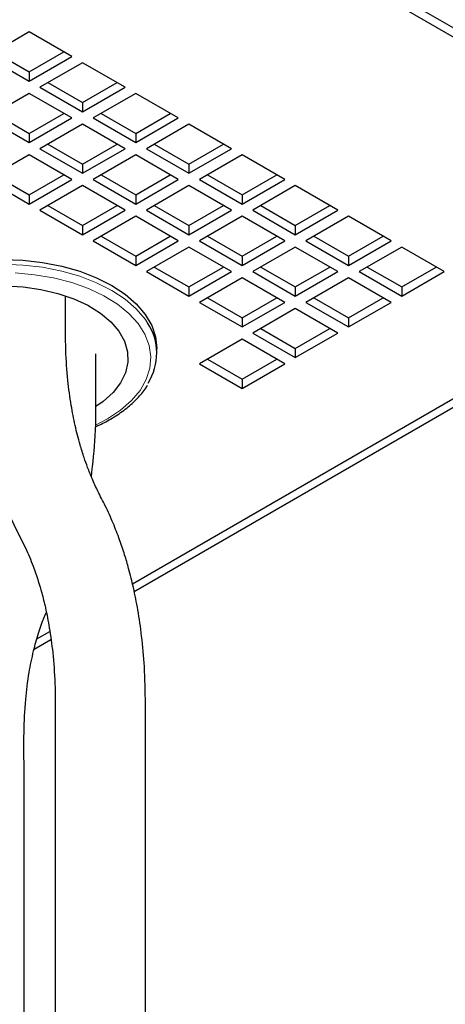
# Paper-space layout 'Blatt2' of a CAD drawing. Header units: millimetres. Extents: x 5 to 418, y 2 to 292.
# Tile 21 of 29: x 377 to 388, y 96 to 123. Entities that reach past the tile are written whole.
import ezdxf

# ---------------------------------------------------------------- set-up
doc = ezdxf.new("R2010")
doc.units = ezdxf.units.MM

psp = doc.layouts.new('Blatt2')

# ---------------------------------------------------------------- linework, layer by layer
at = {"color": 7, "linetype": 'Continuous', "lineweight": 25}
for p, q in [((396.2629, 117.9482), (381.4136, 126.5205)), ((396.2629, 117.7033), (381.4136, 126.2755)), ((377.3831, 122.2343), (376.2518, 121.5812)), ((378.5145, 121.5812), (377.3831, 122.2343)), ((376.4639, 121.7037), (377.3831, 121.173)), ((377.3831, 121.173), (378.3023, 121.7037)), ((376.2518, 121.5812), (377.3831, 120.9281)), ((377.3831, 120.9281), (378.5145, 121.5812)), ((378.7973, 121.4179), (377.666, 120.7648)), ((379.9287, 120.7648), (378.7973, 121.4179)), ((377.3831, 121.173), (377.3831, 120.9281)), ((377.8781, 120.8873), (378.7973, 120.3566)), ((378.7973, 120.3566), (379.7166, 120.8873)), ((377.666, 120.7648), (378.7973, 120.1117)), ((378.7973, 120.1117), (379.9287, 120.7648)), ((377.3831, 120.6015), (376.2518, 119.9484)), ((378.5145, 119.9484), (377.3831, 120.6015)), ((378.7973, 120.3566), (378.7973, 120.1117)), ((380.2116, 120.6015), (379.0802, 119.9484)), ((381.3429, 119.9484), (380.2116, 120.6015)), ((376.2518, 119.9484), (377.3831, 119.2952)), ((376.4639, 120.0709), (377.3831, 119.5402)), ((377.3831, 119.5402), (378.3023, 120.0709)), ((377.3831, 119.2952), (378.5145, 119.9484)), ((379.0802, 119.9484), (380.2116, 119.2952)), ((379.2924, 120.0709), (380.2116, 119.5402)), ((380.2116, 119.5402), (381.1308, 120.0709)), ((380.2116, 119.2952), (381.3429, 119.9484)), ((378.7973, 119.7851), (377.666, 119.132)), ((379.9287, 119.132), (378.7973, 119.7851)), ((381.6258, 119.7851), (380.4944, 119.132)), ((382.7571, 119.132), (381.6258, 119.7851)), ((377.3831, 119.5402), (377.3831, 119.2952)), ((380.2116, 119.5402), (380.2116, 119.2952)), ((377.666, 119.132), (378.7973, 118.4788)), ((377.8781, 119.2544), (378.7973, 118.7238)), ((378.7973, 118.7238), (379.7166, 119.2544)), ((378.7973, 118.4788), (379.9287, 119.132)), ((380.4944, 119.132), (381.6258, 118.4788)), ((380.7066, 119.2544), (381.6258, 118.7238)), ((381.6258, 118.7238), (382.545, 119.2544)), ((381.6258, 118.4788), (382.7571, 119.132)), ((377.3831, 118.9687), (376.2518, 118.3156)), ((378.5145, 118.3156), (377.3831, 118.9687)), ((380.2116, 118.9687), (379.0802, 118.3156)), ((381.3429, 118.3156), (380.2116, 118.9687)), ((383.04, 118.9687), (381.9086, 118.3156)), ((384.1714, 118.3156), (383.04, 118.9687)), ((378.7973, 118.7238), (378.7973, 118.4788)), ((381.6258, 118.7238), (381.6258, 118.4788)), ((376.2518, 118.3156), (377.3831, 117.6624)), ((376.4639, 118.438), (377.3831, 117.9074)), ((377.3831, 117.9074), (378.3023, 118.438)), ((377.3831, 117.6624), (378.5145, 118.3156)), ((379.0802, 118.3156), (380.2116, 117.6624)), ((379.2924, 118.438), (380.2116, 117.9074)), ((380.2116, 117.9074), (381.1308, 118.438)), ((380.2116, 117.6624), (381.3429, 118.3156)), ((381.9086, 118.3156), (383.04, 117.6624)), ((382.1208, 118.438), (383.04, 117.9074)), ((383.04, 117.9074), (383.9592, 118.438)), ((383.04, 117.6624), (384.1714, 118.3156)), ((378.7973, 118.1523), (377.666, 117.4992)), ((379.9287, 117.4992), (378.7973, 118.1523)), ((381.6258, 118.1523), (380.4944, 117.4992)), ((382.7571, 117.4992), (381.6258, 118.1523)), ((384.4542, 118.1523), (383.3228, 117.4992)), ((385.5856, 117.4992), (384.4542, 118.1523)), ((377.3831, 117.9074), (377.3831, 117.6624)), ((380.2116, 117.9074), (380.2116, 117.6624)), ((383.04, 117.9074), (383.04, 117.6624)), ((377.666, 117.4992), (378.7973, 116.846)), ((377.8781, 117.6216), (378.7973, 117.091)), ((378.7973, 117.091), (379.7166, 117.6216)), ((378.7973, 116.846), (379.9287, 117.4992)), ((380.4944, 117.4992), (381.6258, 116.846)), ((380.7066, 117.6216), (381.6258, 117.091)), ((381.6258, 117.091), (382.545, 117.6216)), ((381.6258, 116.846), (382.7571, 117.4992)), ((383.3228, 117.4992), (384.4542, 116.846)), ((383.535, 117.6216), (384.4542, 117.091)), ((384.4542, 117.091), (385.3734, 117.6216)), ((384.4542, 116.846), (385.5856, 117.4992)), ((380.2116, 117.3359), (379.0802, 116.6827)), ((380.1714, 107.369), (397.6558, 117.4625)), ((381.3429, 116.6827), (380.2116, 117.3359)), ((383.04, 117.3359), (381.9086, 116.6827)), ((384.1714, 116.6827), (383.04, 117.3359)), ((385.8684, 117.3359), (384.737, 116.6827)), ((386.9998, 116.6827), (385.8684, 117.3359)), ((378.7973, 117.091), (378.7973, 116.846)), ((381.6258, 117.091), (381.6258, 116.846)), ((384.4542, 117.091), (384.4542, 116.846)), ((379.2924, 116.8052), (380.2116, 116.2746)), ((380.126, 107.5712), (396.2629, 116.8868)), ((380.2116, 116.2746), (381.1308, 116.8052)), ((382.1208, 116.8052), (383.04, 116.2746)), ((383.04, 116.2746), (383.9592, 116.8052)), ((384.9492, 116.8052), (385.8684, 116.2746)), ((385.8684, 116.2746), (386.7876, 116.8052)), ((379.0802, 116.6827), (380.2116, 116.0296)), ((380.2116, 116.0296), (381.3429, 116.6827)), ((381.6258, 116.5195), (380.4944, 115.8663)), ((382.7571, 115.8663), (381.6258, 116.5195)), ((381.9086, 116.6827), (383.04, 116.0296)), ((383.04, 116.0296), (384.1714, 116.6827)), ((384.4542, 116.5195), (383.3228, 115.8663)), ((385.5856, 115.8663), (384.4542, 116.5195)), ((384.737, 116.6827), (385.8684, 116.0296)), ((385.8684, 116.0296), (386.9998, 116.6827)), ((387.2826, 116.5195), (386.1513, 115.8663)), ((388.414, 115.8663), (387.2826, 116.5195)), ((380.2116, 116.2746), (380.2116, 116.0296)), ((383.04, 116.2746), (383.04, 116.0296)), ((385.8684, 116.2746), (385.8684, 116.0296)), ((380.7066, 115.9888), (381.6258, 115.4582)), ((381.6258, 115.4582), (382.545, 115.9888)), ((383.535, 115.9888), (384.4542, 115.4582)), ((384.4542, 115.4582), (385.3734, 115.9888)), ((386.3634, 115.9888), (387.2826, 115.4582)), ((387.2826, 115.4582), (388.2018, 115.9888)), ((380.4944, 115.8663), (381.6258, 115.2132)), ((381.6258, 115.2132), (382.7571, 115.8663)), ((383.04, 115.7031), (381.9086, 115.0499)), ((384.1714, 115.0499), (383.04, 115.7031)), ((383.3228, 115.8663), (384.4542, 115.2132)), ((384.4542, 115.2132), (385.5856, 115.8663)), ((385.8684, 115.7031), (384.737, 115.0499)), ((386.9998, 115.0499), (385.8684, 115.7031)), ((386.1513, 115.8663), (387.2826, 115.2132)), ((387.2826, 115.2132), (388.414, 115.8663)), ((381.6258, 115.4582), (381.6258, 115.2132)), ((384.4542, 115.4582), (384.4542, 115.2132)), ((387.2826, 115.4582), (387.2826, 115.2132)), ((382.1208, 115.1724), (383.04, 114.6418)), ((383.04, 114.6418), (383.9592, 115.1724)), ((384.9492, 115.1724), (385.8684, 114.6418)), ((385.8684, 114.6418), (386.7876, 115.1724)), ((381.9086, 115.0499), (383.04, 114.3968)), ((383.04, 114.3968), (384.1714, 115.0499)), ((384.4542, 114.8866), (383.3228, 114.2335)), ((385.5856, 114.2335), (384.4542, 114.8866)), ((384.737, 115.0499), (385.8684, 114.3968)), ((385.8684, 114.3968), (386.9998, 115.0499)), ((383.04, 114.6418), (383.04, 114.3968)), ((385.8684, 114.6418), (385.8684, 114.3968)), ((383.535, 114.356), (384.4542, 113.8254)), ((384.4542, 113.8254), (385.3734, 114.356)), ((383.04, 114.0702), (381.9086, 113.4171)), ((384.1714, 113.4171), (383.04, 114.0702)), ((383.3228, 114.2335), (384.4542, 113.5804)), ((384.4542, 113.5804), (385.5856, 114.2335)), ((380.776, 113.6947), (380.776, 113.8253)), ((384.4542, 113.8254), (384.4542, 113.5804)), ((381.9086, 113.4171), (383.04, 112.764)), ((382.1208, 113.5396), (383.04, 113.0089)), ((383.04, 113.0089), (383.9592, 113.5396)), ((383.04, 112.764), (384.1714, 113.4171)), ((383.04, 113.0089), (383.04, 112.764)), ((377.5864, 106.1051), (377.9292, 106.303)), ((377.5107, 105.833), (377.958, 106.0912))]:
    psp.add_line(p, q, dxfattribs=at)
at = {"color": 7, "linetype": 'Continuous', "lineweight": 18}
psp.add_line((379.462, 111.9557), (379.1603, 111.7986), dxfattribs=at)
at = {"color": 7, "linetype": 'Continuous', "lineweight": 25, "flags": 128}
for points in [[(376.676, 116.1922), (377.2112, 116.1719), (377.7372, 116.1115), (378.245, 116.012), (378.726, 115.8751), (379.172, 115.7031), (379.5752, 115.499), (379.9288, 115.2662), (380.2267, 115.0088), (380.4639, 114.7311), (380.6363, 114.4379), (380.741, 114.1343), (380.776, 113.8253)], [(376.7368, 115.4861), (377.221, 115.4605), (377.6935, 115.3945), (378.1443, 115.2894), (378.5638, 115.1476), (378.9431, 114.9721), (379.2741, 114.7665), (379.5497, 114.5353), (379.7641, 114.2834), (379.9126, 114.0162), (379.9922, 113.7393), (380.001, 113.4587), (379.939, 113.1804), (379.8075, 112.9102), (379.6092, 112.654), (379.3484, 112.4171), (379.1558, 112.281)]]:
    psp.add_lwpolyline(points, dxfattribs=at)
at = {"color": 7, "linetype": 'Continuous', "lineweight": 18, "flags": 128}
for points in [[(372.8206, 114.4999), (372.8881, 114.6004), (373.1253, 114.8781), (373.4233, 115.1355), (373.7769, 115.3683), (374.1801, 115.5724), (374.626, 115.7444), (375.107, 115.8814), (375.6149, 115.9809), (376.1409, 116.0413), (376.676, 116.0615), (377.2112, 116.0413), (377.7372, 115.9809), (378.245, 115.8814), (378.726, 115.7444), (379.172, 115.5724), (379.5752, 115.3683), (379.9288, 115.1355), (380.2267, 114.8781), (380.4639, 114.6004), (380.526, 114.5086)], [(377.0048, 115.8306), (377.5252, 115.7851), (378.0305, 115.6999), (378.5115, 115.5766), (378.9598, 115.4175), (379.3674, 115.2252), (379.7269, 115.0033), (380.032, 114.7557), (380.2772, 114.4868), (380.4581, 114.2015), (380.5716, 113.9048), (380.6155, 113.602), (380.5891, 113.2986), (380.4929, 112.9998), (380.3286, 112.7112), (380.0991, 112.4378), (379.8085, 112.1844), (379.462, 111.9557), (379.462, 111.9557)]]:
    psp.add_lwpolyline(points, dxfattribs=at)
at = {"color": 7, "linetype": 'Continuous', "lineweight": 25}
psp.add_arc((379.2976, 113.6951), 1.4733, 327.50595, 33.51594, dxfattribs=at)
for points, knots in [([(375.9478, 115.4249), (375.9478, 115.1531), (375.9481, 114.4913), (375.9526, 113.4944), (376.0404, 112.4965), (376.1677, 111.6725), (376.3108, 111.0185), (376.448, 110.5187), (376.5691, 110.1406), (376.6835, 109.821), (376.8286, 109.4539), (377.0276, 109.0175), (377.2849, 108.5396), (377.4765, 108.0727), (377.6148, 107.6731), (377.7234, 107.3035), (377.8251, 106.8936), (377.9283, 106.363), (378.0179, 105.6954), (378.0767, 104.8716), (378.0715, 103.8855), (378.072, 101.8041), (378.0693, 98.7355), (378.0696, 94.7815), (378.0695, 92.1793), (378.0695, 90.8947), (378.0695, 90.8794)], [0, 0, 0, 0, 0.03279898, 0.07984252, 0.12018995, 0.15351329, 0.18037055, 0.20090842, 0.21600964, 0.22825511, 0.24185761, 0.26360948, 0.28607594, 0.3072849, 0.3243999, 0.33707319, 0.35375178, 0.37533, 0.40224608, 0.4349615, 0.47487178, 0.52115151, 0.68608543, 0.84503462, 0.99814726, 1, 1, 1, 1]), ([(380.4695, 90.7383), (380.4695, 90.7709), (380.4695, 91.9647), (380.4695, 93.7447), (380.4694, 96.0828), (380.4695, 97.8573), (380.4691, 99.6619), (380.4708, 101.5122), (380.4635, 103.4204), (380.4826, 104.9868), (380.381, 106.1465), (380.2801, 106.8469), (380.1613, 107.4459), (380.0402, 107.9319), (379.9157, 108.356), (379.7809, 108.7572), (379.6115, 109.1925), (379.4184, 109.6232), (379.2121, 110.009), (379.0563, 110.3509), (378.9359, 110.649), (378.8289, 110.9491), (378.7138, 111.3193), (378.5962, 111.782), (378.4857, 112.3528), (378.3973, 113.0212), (378.3408, 113.8384), (378.3466, 114.5823), (378.3467, 115.0569), (378.3467, 115.2053)], [0, 0, 0, 0, 0.0039407, 0.1444752, 0.2154059, 0.2868931, 0.3592191, 0.4337931, 0.5108027, 0.5902061, 0.623151, 0.651575, 0.6758008, 0.6970177, 0.7121672, 0.7292771, 0.7482257, 0.7686707, 0.7863617, 0.8011455, 0.8141133, 0.8252548, 0.8396988, 0.8610127, 0.8829955, 0.9100195, 0.9425594, 0.9820347, 1, 1, 1, 1]), ([(379.0338, 110.4125), (379.0746, 110.7755), (379.1626, 111.5596), (379.1515, 112.6534), (379.1532, 113.3806), (379.1539, 113.6844)], [0, 0, 0, 0, 0.3341327, 0.7217228, 1, 1, 1, 1]), ([(379.1389, 111.7471), (379.1636, 111.757), (379.3032, 111.8126), (379.4998, 111.9205), (379.7811, 112.0922), (380.0487, 112.29), (380.3121, 112.5559), (380.4725, 112.7441), (380.5252, 112.85), (380.5256, 112.851)], [0, 0, 0, 0, 0.04434, 0.2504977, 0.3727182, 0.5942907, 0.8026326, 0.9982856, 1, 1, 1, 1]), ([(377.245, 91.0668), (377.2451, 92.3932), (377.2451, 94.3972), (377.2449, 97.1094), (377.2456, 99.2451), (377.2432, 101.0715), (377.2471, 102.5461), (377.2342, 103.5607), (377.2727, 104.4478), (377.3652, 105.1687), (377.4834, 105.7561), (377.6216, 106.2473), (377.7364, 106.5898), (377.8171, 106.7707), (377.8357, 106.8125)], [0, 0, 0, 0, 0.2515347, 0.3800259, 0.5143112, 0.6565474, 0.7263565, 0.7939499, 0.8489437, 0.8945829, 0.9316397, 0.9624413, 0.9913235, 1, 1, 1, 1])]:
    psp.add_open_spline(points, degree=3, knots=knots, dxfattribs=at)

doc.saveas('drawing.dxf')
